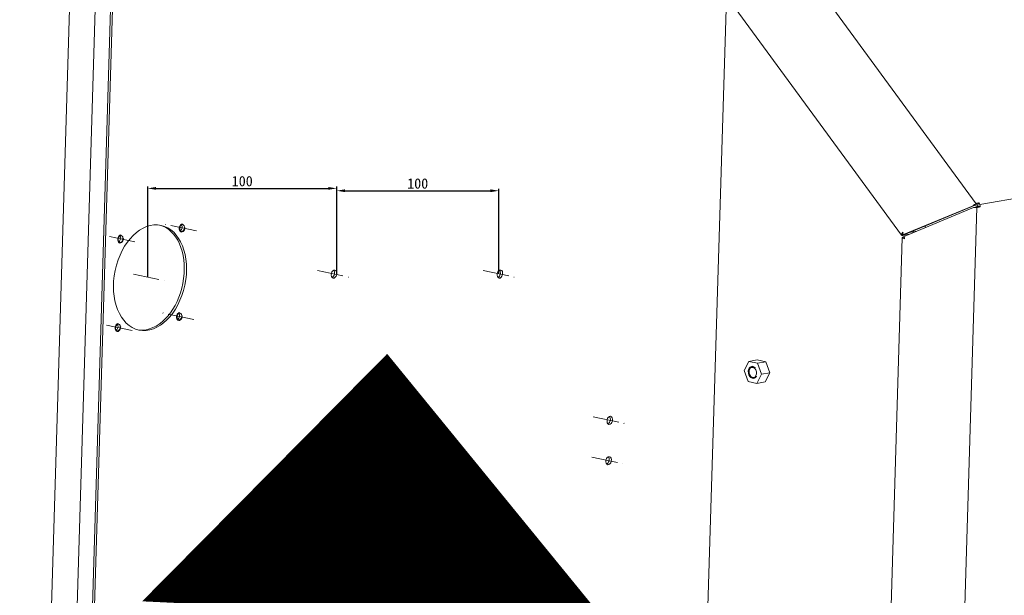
# Model space of a CAD drawing. Header units: millimetres. Extents: x 7284 to 21933, y -3393 to -31.
# Tile 15 of 57: x 9895 to 10134, y -691 to -551. Entities that reach past the tile are written whole.
import ezdxf

# ---------------------------------------------------------------- set-up
doc = ezdxf.new("R2010")
doc.units = ezdxf.units.MM
doc.header["$PDSIZE"] = -1
doc.linetypes.add('CENTER', pattern=[10.16, 6.35, -1.27, 1.27, -1.27])
doc.layers.add('1', color=7, linetype='Continuous')
doc.layers.add('60', color=7, linetype='Continuous')
doc.layers.add('dim', color=84, linetype='Continuous', lineweight=9)
doc.styles.get("Standard").update_dxf_attribs({"font": 'SimSun.ttf'})
doc.dimstyles.new('ISO-25', dxfattribs={"dimtxt": 2.5, "dimasz": 2.5, "dimexe": 1.25, "dimexo": 0.625, "dimtad": 1, "dimtxsty": 'Standard', "dimcen": 2.5, "dimadec": 0, "dimazin": 0, "dimtfac": 1, "dimtmove": 0, "dimatfit": 3, "dimfxl": 0, "dimarcsym": 0})

# ---------------------------------------------------------------- blocks, each defined once
blk = doc.blocks.new('*D184')
at = {"layer": 'Defpoints', "color": 0}
for p in [(9971.83, -591.81), (9925.9, -613.39), (9971.83, -612.76)]:
    blk.add_point(p, dxfattribs=at)
at = {"layer": 'dim', "color": 0, "linetype": 'Continuous', "lineweight": -2}
for p, q in [((9925.9, -613.39), (9925.9, -591.31)), ((9927.9, -591.81), (9969.83, -591.81)), ((9971.83, -612.76), (9971.83, -591.31))]:
    blk.add_line(p, q, dxfattribs=at)
at = {"layer": 'dim', "color": 0}
for points in [[(9927.9, -591.47), (9927.9, -592.14), (9925.9, -591.81)], [(9969.83, -591.47), (9969.83, -592.14), (9971.83, -591.81)]]:
    blk.add_solid(points, dxfattribs=at)
at = {"layer": 'dim', "color": 0, "insert": (9948.87, -590.06), "char_height": 2.5, "attachment_point": 5}
blk.add_mtext('100', dxfattribs=at)
blk = doc.blocks.new('*D185')
at = {"layer": 'Defpoints', "color": 0}
for p in [(10011.21, -592.38), (10011.21, -612.56), (9971.83, -612.76)]:
    blk.add_point(p, dxfattribs=at)
at = {"layer": 'dim', "color": 0, "linetype": 'Continuous', "lineweight": -2}
for p, q in [((9971.83, -612.76), (9971.83, -591.88)), ((9973.83, -592.38), (10009.21, -592.38)), ((10011.21, -612.56), (10011.21, -591.88))]:
    blk.add_line(p, q, dxfattribs=at)
at = {"layer": 'dim', "color": 0}
for points in [[(9973.83, -592.04), (9973.83, -592.71), (9971.83, -592.38)], [(10009.21, -592.04), (10009.21, -592.71), (10011.21, -592.38)]]:
    blk.add_solid(points, dxfattribs=at)
at = {"layer": 'dim', "color": 0, "insert": (9991.52, -590.63), "char_height": 2.5, "attachment_point": 5}
blk.add_mtext('100', dxfattribs=at)

msp = doc.modelspace()

# ---------------------------------------------------------------- linework, layer by layer
at = {"layer": '1', "color": 1, "linetype": 'CENTER', "lineweight": 13}
for p, q in [((9937.739, -602.156), (9930.224, -600.574)), ((9922.784, -604.827), (9915.269, -603.246)), ((9967.147, -611.773), (9974.662, -613.355)), ((10007.453, -611.773), (10014.968, -613.355)), ((9922.42, -612.657), (9929.935, -614.239)), ((9937.087, -623.65), (9929.572, -622.068)), ((9922.132, -626.321), (9914.617, -624.74)), ((10034.179, -647.307), (10041.694, -648.889)), ((10033.881, -657.113), (10041.396, -658.695))]:
    msp.add_line(p, q, dxfattribs=at)
at = {"layer": '60', "color": 7, "linetype": 'Continuous', "lineweight": 13}
for p, q in [((10127.219, -595.532), (10011.28, -437.246)), ((9910.154, -440.53), (9894.78, -947.394)), ((9916.387, -441.985), (9901.807, -922.669)), ((10128.133, -595.75), (10287.643, -567.256)), ((10127.449, -596.422), (10115.37, -994.658))]:
    msp.add_line(p, q, dxfattribs=at)
at = {"layer": '60', "color": 7, "linetype": 'Continuous', "lineweight": 18}
for p, q in [((9919.975, -444.878), (9905.608, -918.54)), ((9920.481, -444.986), (9906.12, -918.449)), ((10004.384, -460.191), (10109.103, -603.158)), ((10066.57, -545.099), (10055.235, -918.803)), ((10127.568, -595.844), (10127.935, -595.35)), ((10126.497, -596.003), (10109.177, -603.17)), ((10109.319, -603.646), (10126.639, -596.479)), ((10127.008, -595.912), (10109.689, -603.079)), ((10126.497, -596.003), (10127.008, -595.912)), ((10126.639, -596.479), (10126.928, -596.428)), ((10127.653, -596.128), (10128.201, -596.243)), ((9934.283, -600.515), (9934.147, -600.487)), ((9934.283, -600.515), (9934.285, -600.442)), ((9933.817, -602.276), (9934.065, -602.328)), ((9934.938, -601.301), (9934.886, -601.31)), ((10109.177, -603.17), (10109.549, -602.668)), ((10109.386, -602.445), (10109.24, -602.642)), ((10109.549, -602.668), (10109.386, -602.445)), ((10110.978, -602.96), (10109.453, -603.232)), ((10112.799, -602.207), (10111.035, -602.522)), ((10114.999, -601.293), (10114.767, -600.976)), ((9918.862, -604.947), (9919.11, -604.999)), ((9919.328, -603.187), (9919.191, -603.158)), ((9919.328, -603.187), (9919.33, -603.113)), ((9919.982, -603.972), (9919.931, -603.981)), ((10109.299, -603.844), (10097.559, -990.905)), ((10109.689, -603.079), (10109.177, -603.17)), ((10109.876, -603.764), (10109.319, -603.646)), ((10109.595, -603.709), (10109.606, -603.707)), ((10109.648, -604.012), (10109.868, -604.058)), ((10109.868, -604.058), (10109.876, -603.764)), ((9933.631, -622.01), (9933.495, -621.981)), ((9933.631, -622.01), (9933.633, -621.936)), ((9918.676, -624.681), (9918.678, -624.608)), ((9933.165, -623.77), (9933.413, -623.822)), ((9934.286, -622.795), (9934.234, -622.804)), ((9918.21, -626.441), (9918.458, -626.493)), ((9918.676, -624.681), (9918.54, -624.653)), ((9919.331, -625.466), (9919.279, -625.476)), ((10070.852, -636.065), (10071.98, -633.836)), ((10071.98, -633.836), (10074.027, -633.47)), ((10071.98, -633.836), (10074.089, -634.28)), ((10074.027, -633.47), (10076.136, -633.914)), ((10074.089, -634.28), (10076.136, -633.914)), ((10076.136, -633.914), (10077.116, -636.587)), ((10071.832, -638.739), (10070.852, -636.065)), ((10073.042, -635.047), (10072.71, -635.106)), ((10073.518, -635.409), (10073.547, -635.351)), ((10074.089, -634.28), (10075.069, -636.953)), ((10073.94, -639.182), (10071.832, -638.739)), ((10073.211, -637.912), (10073.543, -637.852)), ((10073.887, -637.444), (10073.841, -637.397)), ((10075.069, -636.953), (10073.94, -639.182)), ((10073.94, -639.182), (10075.987, -638.817)), ((10075.069, -636.953), (10077.116, -636.587)), ((10077.116, -636.587), (10075.987, -638.817))]:
    msp.add_line(p, q, dxfattribs=at)
for centre, major_axis, ratio, start_param, end_param in [((10127.398, -596.074), (0.062, -0.345), 0.7208896, 1.2872015, 2.1675435), ((10127.398, -596.074), (0.193, -1.083), 0.7208896, 1.2872015, 2.1675435), ((9934.255, -601.423), (-0.206, -0.979), 0.6653666, 3.4043749, 8.1167639), ((9934.255, -601.423), (-0.191, -0.905), 0.6653666, 3.4043749, 8.1167639), ((9933.707, -601.307), (-0.175, -0.832), 0.6653666, 0.5178405, 2.6237871), ((9925.904, -613.39), (-2.677, -12.721), 0.6653666, 0.2627822, 3.1092615), ((10109.99, -602.508), (0.887, 0.65), 0.3894627, 2.2426182, 3.8134145), ((9919.3, -604.094), (-0.206, -0.979), 0.6653666, 3.4043749, 8.1167639), ((9919.3, -604.094), (-0.191, -0.905), 0.6653666, 3.4043749, 8.1167639), ((9918.752, -603.979), (-0.175, -0.832), 0.6653666, 0.5178405, 2.6237871), ((10110.399, -603.878), (-1.099, 0.033), 0.1939214, 5.5378183, 7.1086146), ((9970.631, -612.506), (0.206, 0.979), 0.6653666, 3.5758865, 5.8490249), ((10010.937, -612.506), (0.206, 0.979), 0.6653666, 3.5758865, 5.8490249), ((9933.603, -622.917), (-0.206, -0.979), 0.6653666, 3.4043749, 8.1167639), ((9933.603, -622.917), (-0.191, -0.905), 0.6653666, 3.4043749, 8.1167639), ((9933.056, -622.802), (-0.175, -0.832), 0.6653666, 0.5178405, 2.6237871), ((9918.648, -625.588), (-0.206, -0.979), 0.6653666, 3.4043749, 8.1167639), ((9918.648, -625.588), (-0.191, -0.905), 0.6653666, 3.4043749, 8.1167639), ((9918.1, -625.473), (-0.175, -0.832), 0.6653666, 0.5178405, 2.6237871), ((9925.904, -613.39), (-2.677, -12.721), 0.6653666, 0.032366, 0.2627822), ((10072.96, -636.509), (-0.251, 1.403), 0.7208896, 5.4759917, 10.1883807), ((10072.96, -636.509), (-0.264, 1.477), 0.7208896, 5.4759917, 10.1883807), ((10037.662, -648.04), (0.206, 0.979), 0.6653666, 3.5758865, 5.8490249), ((10037.365, -657.846), (0.206, 0.979), 0.6653666, 3.5758865, 5.8490249)]:
    msp.add_ellipse(centre, major_axis=major_axis, ratio=ratio, start_param=start_param, end_param=end_param, dxfattribs=at)
for centre, major_axis, ratio in [((9926.452, -613.505), (-2.677, -12.721), 0.6653666), ((9934.255, -601.423), (-0.175, -0.832), 0.6653666), ((9919.3, -604.094), (-0.175, -0.832), 0.6653666), ((9971.178, -612.622), (0.206, 0.979), 0.6653666), ((10011.485, -612.622), (0.206, 0.979), 0.6653666), ((9933.603, -622.917), (-0.175, -0.832), 0.6653666), ((9918.648, -625.588), (-0.175, -0.832), 0.6653666), ((10072.96, -636.509), (-0.22, 1.231), 0.7208896), ((10038.21, -648.156), (0.206, 0.979), 0.6653666), ((10037.913, -657.961), (0.206, 0.979), 0.6653666)]:
    msp.add_ellipse(centre, major_axis=major_axis, ratio=ratio, dxfattribs=at)
for points, knots in [([(10127.935, -595.35), (10127.907, -595.35), (10127.879, -595.352), (10127.835, -595.355), (10127.82, -595.357), (10127.79, -595.36), (10127.775, -595.362), (10127.697, -595.374), (10127.634, -595.388), (10127.537, -595.414), (10127.504, -595.424), (10127.454, -595.44), (10127.437, -595.446), (10127.404, -595.458), (10127.387, -595.464), (10127.304, -595.495), (10127.237, -595.523), (10127.155, -595.562), (10127.131, -595.574), (10127.106, -595.586), (10127.09, -595.595), (10127.082, -595.599), (10127.041, -595.62), (10127.009, -595.638), (10126.915, -595.691), (10126.855, -595.728), (10126.79, -595.772), (10126.783, -595.777), (10126.768, -595.786), (10126.761, -595.791), (10126.74, -595.806), (10126.726, -595.816), (10126.686, -595.845), (10126.634, -595.885), (10126.562, -595.944), (10126.518, -595.983), (10126.497, -596.003)], [0, 0, 0, 0, 0.0625, 0.0625, 0.09375, 0.09375, 0.125, 0.125, 0.25, 0.25, 0.3125, 0.3125, 0.34375, 0.34375, 0.375, 0.375, 0.5, 0.5, 0.53125, 0.546875, 0.546875, 0.5625, 0.5625, 0.625, 0.625, 0.75, 0.75, 0.765625, 0.765625, 0.78125, 0.78125, 0.8125, 0.8125, 0.875, 0.9375, 1, 1, 1, 1]), ([(10127.568, -595.844), (10127.546, -595.838), (10127.524, -595.834), (10127.488, -595.83), (10127.476, -595.828), (10127.458, -595.827), (10127.451, -595.827), (10127.439, -595.827), (10127.433, -595.826), (10127.401, -595.826), (10127.376, -595.827), (10127.325, -595.832), (10127.3, -595.835), (10127.249, -595.843), (10127.224, -595.848), (10127.188, -595.856), (10127.176, -595.859), (10127.159, -595.864), (10127.153, -595.865), (10127.141, -595.868), (10127.135, -595.87), (10127.107, -595.878), (10127.085, -595.885), (10127.055, -595.895), (10127.045, -595.898), (10127.031, -595.903), (10127.027, -595.905), (10127.017, -595.908), (10127.013, -595.91), (10127.008, -595.912)], [0, 0, 0, 0, 0.125, 0.125, 0.1875, 0.1875, 0.21875, 0.21875, 0.25, 0.25, 0.375, 0.375, 0.5, 0.5, 0.625, 0.625, 0.6875, 0.6875, 0.71875, 0.71875, 0.75, 0.75, 0.875, 0.875, 0.9375, 0.9375, 0.96875, 0.96875, 1, 1, 1, 1]), ([(10126.639, -596.479), (10126.665, -596.479), (10126.693, -596.479), (10126.736, -596.478), (10126.75, -596.478), (10126.78, -596.477), (10126.796, -596.476), (10126.873, -596.474), (10126.938, -596.47), (10127.039, -596.464), (10127.074, -596.461), (10127.126, -596.457), (10127.144, -596.456), (10127.18, -596.452), (10127.197, -596.451), (10127.287, -596.442), (10127.359, -596.434), (10127.449, -596.422), (10127.476, -596.418), (10127.503, -596.414), (10127.521, -596.411), (10127.53, -596.41), (10127.575, -596.403), (10127.611, -596.397), (10127.716, -596.378), (10127.785, -596.365), (10127.859, -596.348), (10127.867, -596.346), (10127.884, -596.342), (10127.892, -596.34), (10127.916, -596.334), (10127.932, -596.33), (10127.979, -596.317), (10128.04, -596.3), (10128.124, -596.273), (10128.176, -596.253), (10128.201, -596.243)], [0, 0, 0, 0, 0.0625, 0.0625, 0.09375, 0.09375, 0.125, 0.125, 0.25, 0.25, 0.3125, 0.3125, 0.34375, 0.34375, 0.375, 0.375, 0.5, 0.5, 0.53125, 0.546875, 0.546875, 0.5625, 0.5625, 0.625, 0.625, 0.75, 0.75, 0.765625, 0.765625, 0.78125, 0.78125, 0.8125, 0.8125, 0.875, 0.9375, 1, 1, 1, 1]), ([(10127.151, -596.388), (10127.159, -596.384), (10127.168, -596.38), (10127.187, -596.372), (10127.196, -596.368), (10127.226, -596.355), (10127.247, -596.347), (10127.28, -596.333), (10127.291, -596.328), (10127.313, -596.319), (10127.325, -596.314), (10127.359, -596.299), (10127.382, -596.289), (10127.411, -596.275), (10127.417, -596.272), (10127.429, -596.267), (10127.435, -596.264), (10127.452, -596.256), (10127.463, -596.25), (10127.497, -596.233), (10127.519, -596.221), (10127.546, -596.205), (10127.551, -596.202), (10127.561, -596.195), (10127.567, -596.192), (10127.582, -596.182), (10127.591, -596.176), (10127.62, -596.156), (10127.637, -596.142), (10127.653, -596.128)], [0, 0, 0, 0, 0.0625, 0.0625, 0.125, 0.125, 0.25, 0.25, 0.3125, 0.3125, 0.375, 0.375, 0.5, 0.5, 0.53125, 0.53125, 0.5625, 0.5625, 0.625, 0.625, 0.75, 0.75, 0.78125, 0.78125, 0.8125, 0.8125, 0.875, 0.875, 1, 1, 1, 1])]:
    msp.add_open_spline(points, degree=3, knots=knots, dxfattribs=at)
msp.add_open_spline([(10127.26, -596.341), (10127.123, -596.398), (10126.928, -596.428)], degree=2, dxfattribs=at)
at = {"layer": 'dim', "color": 1}
msp.add_lwpolyline([(9984.095, -631.996, 0, 113.226, 0), (9981.084, -694.827, 25.161, 81.774, 0.0129884), (9973.439, -1043.749, 81.774, 81.774, 0.0129884)], format="xyseb", dxfattribs=at)

# ---------------------------------------------------------------- dimensions: what is measured, and where the dimension line sits
at = {"layer": 'dim'}
for base, p1, p2, picture, middle in [((9971.83, -591.807), (9925.904, -613.39), (9971.83, -612.759), '*D184', (9948.867, -590.057)), ((10011.211, -592.378), (9971.83, -612.759), (10011.211, -612.564), '*D185', (9991.52, -590.628))]:
    dim = msp.add_linear_dim(base=base, p1=p1, p2=p2, text='100', dimstyle='ISO-25', override={"dimasz": 2, "dimexe": 0.49975, "dimexo": 0, "dimgap": 0.49975, "dimadec": 2, "dimazin": 2, "dimtzin": 0, "dimarcsym": 1}, dxfattribs=at)
    dim.commit()
    dim.dimension.update_dxf_attribs({"geometry": picture, "text_midpoint": middle})

doc.saveas('drawing.dxf')
